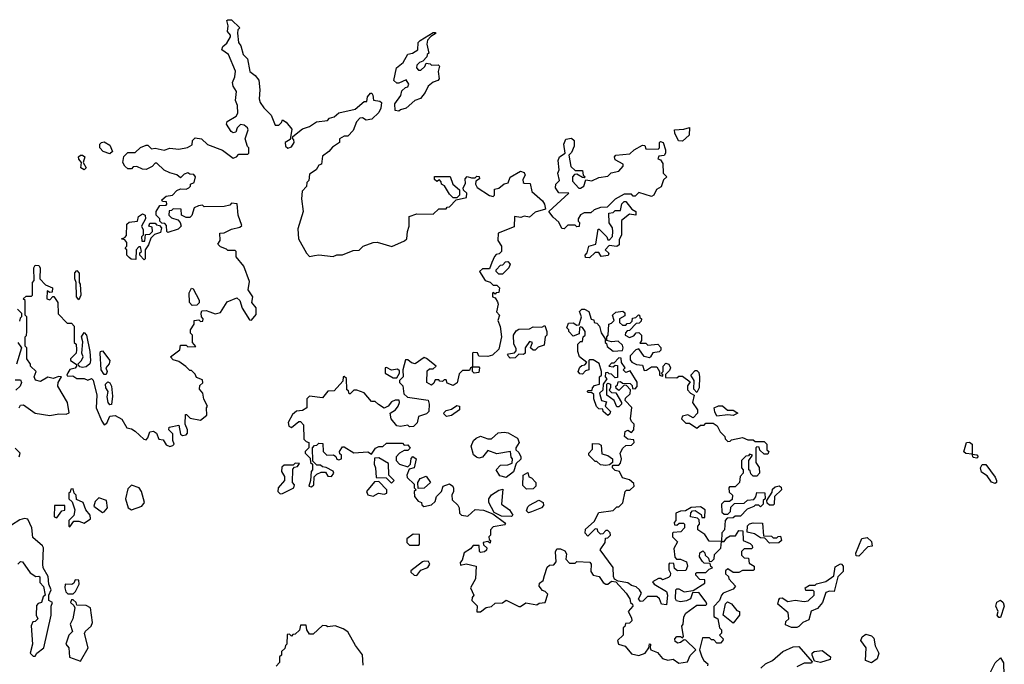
# Model space of a CAD drawing. Extents: x 2701205 to 2963787, y 496209 to 720276.
# Tile 53 of 154: x 2747830 to 2753246, y 678755 to 682300. Entities that reach past the tile are written whole.
import ezdxf

# ---------------------------------------------------------------- set-up
doc = ezdxf.new("R2010")
doc.units = 0

msp = doc.modelspace()

# ---------------------------------------------------------------- linework, layer by layer
at = {"layer": '0CON05XD'}
for points in [[(2748875, 680692.5), (2748905, 680682.5), (2748935, 680690), (2748971.7, 680748.3), (2749025, 680770), (2749040, 680755), (2749053, 680713), (2749095, 680650), (2749105, 680647.5), (2749131.2, 680678.8), (2749131.2, 680715), (2749106.7, 680745), (2749113.3, 680775), (2749086.7, 680815), (2749095, 680860), (2749063.6, 680943.6), (2749020, 680995), (2749020, 681025), (2749015, 681030), (2748975, 681030), (2748968.3, 681038.3), (2748935, 681050), (2748920, 681065), (2748932.5, 681085), (2748930, 681125), (2748955, 681127.5), (2748995, 681147.5), (2749041.7, 681158.3), (2749051.7, 681168.3), (2749032.5, 681225), (2749027, 681287), (2748995, 681290), (2748985, 681280), (2748955, 681272.5), (2748845, 681270), (2748835, 681280), (2748813, 681277), (2748790, 681265), (2748777, 681223), (2748765, 681212.5), (2748745, 681212.5), (2748720, 681225), (2748718.3, 681258.3), (2748675, 681260), (2748665, 681250), (2748651.7, 681248.3), (2748650, 681225), (2748665, 681210), (2748699.3, 681199.3), (2748712.5, 681185), (2748717.5, 681165), (2748701.7, 681148.3), (2748645, 681130), (2748640, 681135), (2748638.3, 681168.3), (2748628.3, 681178.3), (2748611.7, 681181.7), (2748601.7, 681191.7), (2748600, 681205), (2748580, 681225), (2748580, 681245), (2748601.7, 681278.3), (2748635, 681280), (2748640, 681285), (2748638.3, 681298.3), (2748615, 681300), (2748611.7, 681308.3), (2748635, 681330), (2748670, 681335), (2748695, 681360), (2748715, 681370), (2748745, 681367.5), (2748760, 681375), (2748770, 681385), (2748770, 681395), (2748790, 681405), (2748797.5, 681435), (2748788.3, 681448.3), (2748765, 681450), (2748755, 681457.5), (2748735, 681450), (2748715, 681430), (2748695, 681447.5), (2748655, 681457.5), (2748625, 681472.5), (2748585, 681510), (2748575, 681510), (2748558.3, 681491.7), (2748525, 681476.7), (2748505, 681477.5), (2748475, 681492.5), (2748455, 681490), (2748445, 681480), (2748425, 681480), (2748407.5, 681495), (2748397.5, 681515), (2748403, 681547), (2748425, 681570), (2748465, 681570), (2748495, 681597.5), (2748525, 681610), (2748535, 681610), (2748555, 681590), (2748575, 681592.5), (2748625, 681582.5), (2748655, 681592.5), (2748705, 681587.5), (2748753, 681597), (2748778.3, 681611.7), (2748780, 681635), (2748795, 681650), (2748830, 681645), (2748863.9, 681613.9), (2748945, 681582.5), (2749005, 681538.8), (2749022.5, 681545), (2749035, 681560), (2749085, 681560), (2749090, 681565), (2749090, 681595), (2749082.5, 681602.5), (2749070, 681645), (2749086.2, 681695), (2749083.3, 681705), (2749065, 681720), (2749045, 681723.3), (2749026.7, 681705), (2749019.3, 681680.7), (2749005, 681677.5), (2748993.3, 681685), (2748967.5, 681725), (2748970.7, 681739.3), (2749020, 681770), (2749030, 681785), (2749028.3, 681828.3), (2749017.5, 681855), (2749022.5, 681905), (2749004.1, 681934.1), (2749000, 681955), (2749012.5, 681985), (2749016.7, 682016.7), (2748978.3, 682108.3), (2748942.5, 682135), (2748947, 682153), (2748970, 682170), (2748990, 682205), (2748990, 682215), (2748972.5, 682235), (2748976.7, 682266.7), (2748970, 682295), (2748975, 682300), (2748995, 682300), (2749040, 682255), (2749030, 682245), (2749027.5, 682225), (2749033.3, 682175), (2749045.9, 682155.9), (2749059.3, 682109.3), (2749083.3, 682085), (2749096.7, 682015), (2749125, 681993.8), (2749145, 681966.7), (2749151.2, 681915), (2749147.5, 681865), (2749153.3, 681845), (2749172.5, 681815), (2749212.5, 681775), (2749235, 681720), (2749255, 681720), (2749270, 681735), (2749275, 681750), (2749296.4, 681736.4), (2749327, 681697), (2749318.3, 681641.7), (2749290, 681625), (2749292.5, 681605), (2749305, 681592.5), (2749325, 681600), (2749340, 681625), (2749338.3, 681638.3), (2749330, 681645), (2749331.7, 681658.3), (2749385, 681700), (2749425, 681713.3), (2749462.7, 681737.3), (2749523.6, 681746.4), (2749535, 681757.5), (2749560, 681765), (2749585, 681787.5), (2749675, 681807.5), (2749725, 681850), (2749740, 681850), (2749742.5, 681875), (2749760, 681895), (2749766.1, 681896.1), (2749773.3, 681885), (2749777, 681857), (2749811.7, 681851.7), (2749820, 681845), (2749817, 681813), (2749805, 681790), (2749767.7, 681752.3), (2749735, 681747.5), (2749715, 681760), (2749701.7, 681758.3), (2749682.3, 681737.7), (2749665, 681690), (2749635, 681660), (2749615, 681660), (2749590, 681645), (2749590, 681625), (2749550.7, 681599.3), (2749530, 681575), (2749495, 681550), (2749490, 681505), (2749475, 681500), (2749460, 681475), (2749425, 681450), (2749420, 681415), (2749410, 681405), (2749407, 681383), (2749383, 681357), (2749380, 681315), (2749390, 681245), (2749360.7, 681149.3), (2749363.3, 681095), (2749407.5, 681015), (2749425, 680997.5), (2749452.5, 681002.5), (2749475, 681007.5), (2749555, 680997.5), (2749575, 681006.7), (2749605, 681007.5), (2749665, 681030), (2749697, 681033), (2749720, 681055), (2749775, 681074), (2749795.9, 681075.9), (2749877.5, 681052.5), (2749947, 681083), (2749960, 681095), (2749962.5, 681135), (2749972.5, 681165), (2749971.7, 681218.3), (2750015, 681232.5), (2750105, 681230), (2750135, 681260), (2750175, 681260), (2750181.7, 681268.3), (2750195, 681270), (2750231.7, 681308.3), (2750288.3, 681321.7), (2750290, 681345), (2750271.7, 681361.7), (2750270, 681375), (2750281.7, 681398.3), (2750280, 681425), (2750291.7, 681438.3), (2750315, 681430), (2750335, 681430), (2750345, 681440), (2750358.3, 681438.3), (2750360, 681425), (2750338.3, 681411.7), (2750337.5, 681395), (2750346.4, 681376.4), (2750415, 681332.5), (2750435, 681327.5), (2750442.5, 681335), (2750442.5, 681367.5), (2750465, 681372.5), (2750495, 681397.5), (2750516.7, 681403.3), (2750527, 681433), (2750585, 681467.5), (2750605, 681460), (2750610, 681445), (2750598.3, 681421.7), (2750600, 681405), (2750605, 681400), (2750638.3, 681398.3), (2750647.5, 681355), (2750705, 681303.3), (2750716.2, 681285), (2750721.7, 681258.3), (2750665, 681241.2), (2750635, 681213.3), (2750605, 681220), (2750587.5, 681212.5), (2750551.7, 681218.3), (2750549.3, 681160.7), (2750462.5, 681125), (2750460, 681085), (2750480, 681055), (2750480, 681025), (2750468.3, 681011.7), (2750451.7, 681008.3), (2750441.7, 680998.3), (2750427.5, 680965), (2750415, 680930), (2750375, 680930), (2750360, 680915), (2750390, 680865), (2750417, 680857), (2750435, 680840), (2750455, 680840), (2750470, 680825), (2750465, 680800), (2750451.7, 680798.3), (2750445, 680790), (2750435, 680800), (2750430, 680795), (2750430, 680775), (2750445, 680770), (2750458.8, 680748.8), (2750462.5, 680735), (2750452.5, 680692.5), (2750470, 680675), (2750460, 680645), (2750473, 680613), (2750480, 680555), (2750465, 680487.5), (2750430, 680455), (2750405, 680447.5), (2750355, 680450), (2750348.3, 680468.3), (2750325, 680470), (2750320, 680465), (2750320, 680390), (2750355, 680390), (2750360, 680385), (2750355, 680360), (2750330, 680355), (2750320, 680365), (2750320, 680390), (2750310, 680385), (2750305, 680370), (2750265, 680370), (2750248.3, 680351.7), (2750237, 680303), (2750215, 680287.5), (2750181.7, 680301.7), (2750175, 680320), (2750165, 680320), (2750155, 680310), (2750141.7, 680311.7), (2750135, 680320), (2750115, 680320), (2750108.3, 680301.7), (2750095, 680290), (2750070, 680305), (2750071.7, 680368.3), (2750085, 680380), (2750105, 680380), (2750120, 680395), (2750067, 680437), (2750055, 680442.5), (2750005, 680406.7), (2749985, 680412.5), (2749965, 680430), (2749951.7, 680428.3), (2749937.5, 680375), (2749940, 680335), (2749920, 680315), (2749920, 680305), (2749937, 680287), (2749943, 680243), (2749963, 680223), (2750077.5, 680207.5), (2750082.5, 680185), (2750080, 680145), (2750068.3, 680131.7), (2750023.3, 680116.7), (2750017, 680083), (2749997, 680063), (2749975, 680060), (2749965, 680070), (2749925, 680063.3), (2749905, 680066.7), (2749874.1, 680104.1), (2749867.5, 680135), (2749896.4, 680153.6), (2749912.5, 680175), (2749920, 680195), (2749917, 680207), (2749895, 680207.5), (2749875, 680197.5), (2749856.4, 680173.6), (2749835, 680162.5), (2749803.3, 680183.3), (2749785, 680200), (2749765, 680200), (2749725, 680247.5), (2749685, 680262.5), (2749668.3, 680261.7), (2749648.3, 680241.7), (2749641.7, 680241.7), (2749638.3, 680258.3), (2749630, 680265), (2749627, 680327), (2749615, 680337.5), (2749610, 680335), (2749608.3, 680311.7), (2749560.7, 680259.3), (2749525, 680257.5), (2749495, 680220), (2749425, 680230), (2749410, 680215), (2749410, 680165), (2749385, 680150), (2749353, 680147), (2749330.7, 680129.3), (2749307.5, 680085), (2749310, 680065), (2749325, 680057.5), (2749365, 680090), (2749375, 680090), (2749391.7, 680071.7), (2749393, 679993), (2749405, 679980), (2749420, 679975), (2749420, 679945), (2749400, 679925), (2749400, 679915), (2749428.3, 679888.3), (2749430, 679865), (2749440, 679855), (2749440, 679825), (2749432.5, 679815), (2749430, 679765), (2749420, 679735), (2749435, 679730), (2749448.3, 679741.7), (2749450, 679785), (2749465, 679800), (2749488.3, 679811.7), (2749511.7, 679811.7), (2749525, 679790), (2749545, 679787.5), (2749557.5, 679805), (2749555, 679817.5), (2749515, 679837.5), (2749495, 679840), (2749485, 679850), (2749465, 679850), (2749441.7, 679871.7), (2749440, 679945), (2749451.7, 679958.3), (2749465, 679960), (2749475, 679970), (2749498.3, 679968.3), (2749500, 679925), (2749520, 679905), (2749557, 679907), (2749568.3, 679898.3), (2749573.6, 679883.6), (2749585, 679880), (2749600, 679885), (2749600, 679905), (2749591.7, 679911.7), (2749590, 679925), (2749605, 679950), (2749615, 679950), (2749668.3, 679918.3), (2749745, 679922.5), (2749765, 679910), (2749787, 679943), (2749805, 679952.5), (2749827, 679953), (2749848.3, 679971.7), (2749935, 679970), (2749945, 679960), (2749965, 679962.5), (2749977, 679943), (2749965, 679930), (2749945, 679930), (2749920, 679915), (2749900, 679895), (2749900, 679875), (2749920, 679855), (2749965, 679840), (2749980, 679855), (2749983, 679887), (2749991.7, 679898.3), (2750010, 679885), (2750000, 679835), (2749971.7, 679828.3), (2749960, 679795), (2749961.7, 679781.7), (2750000, 679745), (2750000, 679725), (2750010, 679715), (2750000, 679705), (2750001.7, 679678.3)], [(2749915, 681797.5), (2749895, 681800), (2749893, 681837), (2749926.1, 681883.9), (2749931.7, 681908.3), (2749953, 681927), (2749965, 681930), (2749970, 681945), (2749955, 681970), (2749915, 681950), (2749905, 681950), (2749887.5, 681965), (2749902.5, 682035), (2749940, 682065), (2749965, 682110), (2749990, 682115), (2750020, 682135), (2750022.5, 682175), (2750032.5, 682185), (2750105, 682230), (2750115, 682230), (2750120, 682225), (2750091.7, 682208.3), (2750073, 682187), (2750070, 682165), (2750080, 682115), (2750071.7, 682108.3), (2750070, 682095), (2750048.3, 682071.7), (2750030, 682065), (2750015, 682050), (2750012.5, 682035), (2750023, 682023), (2750037, 682023), (2750058.3, 682041.7), (2750065, 682060), (2750087, 682057), (2750095, 682050), (2750131.7, 682051.7), (2750140, 682045), (2750132.5, 682015), (2750137.5, 681975), (2750130, 681965), (2750103.9, 681956.1), (2750077.5, 681935), (2750060.7, 681899.3), (2750035, 681866.7), (2750003.9, 681856.1), (2749955, 681812.5), (2749925, 681803.3), (2749915, 681797.5)], [(2751475, 681632.5), (2751453.3, 681633.3), (2751433.3, 681675), (2751432.5, 681695), (2751483, 681697), (2751515, 681707.5), (2751512.5, 681665), (2751475, 681632.5)], [(2748325, 681562.5), (2748290, 681575), (2748270, 681595), (2748270, 681615), (2748280, 681625), (2748295, 681627.5), (2748325, 681610), (2748340, 681575), (2748325, 681562.5)], [(2750825, 681150), (2750811.7, 681151.7), (2750796.4, 681186.4), (2750763.6, 681213.6), (2750740, 681245), (2750850, 681345), (2750795, 681347.5), (2750777.5, 681375), (2750780, 681395), (2750800, 681415), (2750790, 681455), (2750797.5, 681475), (2750792.5, 681525), (2750800, 681545), (2750830, 681565), (2750823.3, 681615), (2750835, 681642.5), (2750865, 681647.5), (2750880, 681635), (2750880, 681605), (2750865, 681570), (2750850, 681555), (2750861.7, 681491.7), (2750885, 681470), (2750925, 681470), (2750930, 681445), (2750940, 681435), (2750935, 681430), (2750925, 681432.5), (2750895, 681450), (2750881.7, 681448.3), (2750870, 681435), (2750871.7, 681411.7), (2750905, 681372.5), (2750915, 681372.5), (2750932.5, 681385), (2750945, 681420), (2750977, 681413), (2751015, 681432.5), (2751065, 681440), (2751083, 681457), (2751125, 681467.5), (2751150, 681495), (2751150, 681505), (2751105, 681530), (2751102.5, 681545), (2751110, 681555), (2751187, 681563), (2751210, 681585), (2751255, 681610), (2751268.3, 681608.3), (2751275, 681590), (2751341.7, 681588.3), (2751350, 681595), (2751350, 681625), (2751355, 681630), (2751370, 681625), (2751382.5, 681585), (2751382.5, 681565), (2751375, 681552.5), (2751345, 681550), (2751340, 681535), (2751355, 681530), (2751368.3, 681508.3), (2751370, 681455), (2751390, 681435), (2751371.7, 681418.3), (2751359.3, 681380.7), (2751333.3, 681366.7), (2751317.5, 681335), (2751305, 681327.5), (2751235, 681350), (2751215, 681330), (2751205, 681330), (2751195, 681340), (2751155, 681340), (2751105, 681312.5), (2751061.7, 681268.3), (2751025, 681266.7), (2750990, 681255), (2750971.7, 681238.3), (2750935, 681237.5), (2750915, 681227.5), (2750902.5, 681205), (2750902.5, 681192.5), (2750910, 681185), (2750908.3, 681161.7), (2750895, 681160), (2750885, 681170), (2750845, 681170), (2750825, 681150)], [(2748185, 681474.3), (2748165.8, 681485), (2748170, 681515), (2748155, 681532), (2748152.7, 681545), (2748165, 681555.5), (2748176.2, 681555), (2748188.6, 681545), (2748180, 681515), (2748195.7, 681485), (2748185, 681474.3)], [(2750235, 681320), (2750215, 681320), (2750195, 681340), (2750166.4, 681386.4), (2750150, 681395), (2750148.3, 681408.3), (2750138.3, 681418.3), (2750125, 681410), (2750111.7, 681421.7), (2750111.7, 681438.3), (2750198.3, 681438.3), (2750212.5, 681395), (2750250, 681365), (2750250, 681335), (2750235, 681320)], [(2750965, 680990), (2750941.7, 680991.7), (2750940, 681005), (2750951.7, 681018.3), (2750960, 681055), (2751000, 681065), (2751011.7, 681148.3), (2751018.3, 681148.3), (2751060, 681105), (2751065, 681090), (2751075, 681090), (2751091.7, 681108.3), (2751092.5, 681135), (2751090, 681155), (2751072.5, 681182.5), (2751070, 681235), (2751095, 681240), (2751105, 681250), (2751135, 681250), (2751143, 681287), (2751155, 681300), (2751165, 681300), (2751197, 681257), (2751220, 681245), (2751220, 681225), (2751185, 681230), (2751140, 681195), (2751140, 681115), (2751128.3, 681091.7), (2751128.3, 681061.7), (2751115, 681052.5), (2751071.7, 681058.3), (2751050, 681035), (2751070, 681015), (2751067, 681003), (2751028.3, 680998.3), (2751015, 681020), (2750995, 681020), (2750965, 680990)], [(2748515, 680980), (2748490, 681005), (2748491.7, 681018.3), (2748500, 681025), (2748495, 681050), (2748485, 681050), (2748470, 681035), (2748468.3, 680981.7), (2748443, 680983), (2748431.7, 680991.7), (2748420, 681005), (2748420, 681035), (2748410, 681045), (2748420, 681055), (2748420, 681075), (2748408.3, 681088.3), (2748390, 681095), (2748408.3, 681101.7), (2748417, 681113), (2748420, 681175), (2748433, 681187), (2748478.3, 681191.7), (2748483, 681217), (2748505, 681232.5), (2748520, 681225), (2748522.5, 681205), (2748500, 681165), (2748510, 681145), (2748510, 681115), (2748500, 681105), (2748501.7, 681081.7), (2748518.3, 681081.7), (2748521.7, 681118.3), (2748545, 681120), (2748560, 681135), (2748558.3, 681158.3), (2748540, 681165), (2748545, 681180), (2748575, 681180), (2748581.7, 681171.7), (2748598.3, 681168.3), (2748610, 681155), (2748605, 681130), (2748571.7, 681118.3), (2748551.7, 681098.3), (2748538.3, 681061.7), (2748520, 681035), (2748520, 680985), (2748515, 680980)], [(2750485, 680900), (2750465, 680900), (2750450, 680915), (2750450, 680925), (2750475, 680950), (2750488.3, 680951.7), (2750501.7, 680968.3), (2750515, 680970), (2750527.5, 680955), (2750520, 680935), (2750485, 680900)], [(2747826.7, 680165), (2747835, 680180), (2747851.7, 680181.7), (2747915, 680136.7), (2747996.4, 680123.6), (2748045, 680132.5), (2748085, 680130), (2748101.7, 680138.3), (2748093.8, 680195), (2748040, 680285), (2748042.5, 680305), (2748060, 680335), (2748045, 680336.7), (2748015, 680326), (2747985, 680333.8), (2747945, 680309.2), (2747917.5, 680317.5), (2747908.8, 680335), (2747920, 680365), (2747890, 680395), (2747890, 680405), (2747870, 680435), (2747870, 680495), (2747860, 680505), (2747860, 680555), (2747867, 680563), (2747870, 680585), (2747870, 680665), (2747860, 680675), (2747860, 680755), (2747850, 680765), (2747865, 680780), (2747895, 680780), (2747900, 680785), (2747900, 680855), (2747910, 680865), (2747907.5, 680935), (2747915, 680950), (2747935, 680947.5), (2747942.5, 680935), (2747940, 680875), (2747971.7, 680841.7), (2748010, 680825), (2748008.3, 680801.7), (2747995, 680800), (2747981.7, 680808.3), (2747980, 680765), (2747995, 680760), (2748011.7, 680778.3), (2748018.3, 680778.3), (2748040, 680745), (2748041.7, 680681.7), (2748091.7, 680631.7), (2748115, 680630), (2748130, 680615), (2748130, 680525), (2748140, 680515), (2748142.5, 680485), (2748140, 680465), (2748110, 680435), (2748110, 680425), (2748140, 680405), (2748142.5, 680395), (2748135, 680382.5), (2748105, 680376.7), (2748095, 680357.5), (2748090, 680345), (2748095, 680340), (2748121.7, 680341.7), (2748145, 680326.7), (2748185, 680326.7), (2748205, 680317.5), (2748225, 680326.7), (2748235, 680316.7), (2748254.6, 680235), (2748251.4, 680165), (2748281.3, 680091.3), (2748295, 680072.5), (2748308.8, 680081.2), (2748325, 680120), (2748355, 680123.3), (2748392, 680102), (2748420, 680055), (2748445, 680050), (2748465, 680037.5), (2748513, 679993), (2748525, 679990), (2748535, 680000), (2748546.7, 680033.3), (2748566.4, 680036.4), (2748583.3, 680025), (2748595, 679992.5), (2748618.3, 679988.3), (2748635, 679962.5), (2748655, 679953.3), (2748671.7, 679958.3), (2748680, 679965), (2748672.5, 679985), (2748671.7, 680021.7), (2748650, 680045), (2748651.7, 680058.3), (2748705, 680070), (2748715, 680020), (2748725, 680012.5), (2748745, 680017.5), (2748752.5, 680025), (2748752.5, 680045), (2748740, 680075), (2748741.7, 680128.3), (2748748.3, 680128.3), (2748768.3, 680108.3), (2748825, 680097.5), (2748858.8, 680125), (2748857.5, 680165), (2748862.5, 680175), (2748843, 680213), (2748837.5, 680245), (2748818.3, 680268.3), (2748821.7, 680288.3), (2748837, 680303), (2748835, 680320), (2748801.7, 680331.7), (2748795, 680350), (2748775, 680370), (2748765, 680370), (2748743, 680393), (2748705, 680420), (2748675, 680430), (2748660, 680445), (2748710, 680485), (2748715, 680510), (2748745, 680510), (2748755, 680500), (2748798.3, 680501.7), (2748780, 680525), (2748780, 680565), (2748770, 680575), (2748770, 680595), (2748790, 680625), (2748790, 680645), (2748815, 680650), (2748825, 680640), (2748838.3, 680641.7), (2748840, 680655), (2748830, 680665), (2748827.5, 680685), (2748831.7, 680698.3), (2748855, 680700), (2748875, 680692.5)], [(2748155, 680760), (2748142.5, 680775), (2748140, 680855), (2748132.5, 680875), (2748133, 680907), (2748145, 680920), (2748156.7, 680905), (2748157.5, 680855), (2748162.5, 680845), (2748166.2, 680785), (2748155, 680760)], [(2748778.3, 680728.3), (2748763.6, 680743.6), (2748761.7, 680798.3), (2748775, 680822.5), (2748785, 680820), (2748817, 680757), (2748817, 680743), (2748805, 680730), (2748778.3, 680728.3)], [(2747818.3, 680708.3), (2747840, 680685), (2747840, 680665), (2747831.7, 680658.3), (2747828.3, 680641.7)], [(2750001.7, 679678.3), (2750021.7, 679651.7), (2750040, 679645), (2750041.7, 679631.7), (2750053, 679623), (2750095, 679632.5), (2750115, 679650), (2750123, 679677), (2750150, 679705), (2750160, 679735), (2750195, 679747.5), (2750212.5, 679735), (2750217, 679723), (2750216.7, 679705), (2750207.5, 679685), (2750208.3, 679658.3), (2750240, 679630), (2750247.5, 679615), (2750250, 679585), (2750260, 679575), (2750295, 679570), (2750335, 679606.2), (2750382.1, 679602.1), (2750433, 679583), (2750497.5, 679535), (2750502.5, 679525), (2750498.8, 679521.2), (2750435, 679510), (2750420, 679495), (2750420, 679465), (2750410, 679455), (2750411.7, 679441.7), (2750420, 679435), (2750418.3, 679421.7), (2750405, 679430), (2750380, 679425), (2750381.7, 679411.7), (2750400, 679395), (2750398.3, 679381.7), (2750387, 679373), (2750365, 679370), (2750360, 679375), (2750358.3, 679408.3), (2750325, 679407.5), (2750310, 679390), (2750275, 679367.5), (2750263, 679327), (2750253.3, 679315), (2750255, 679300), (2750285, 679307.5), (2750340, 679295), (2750337.5, 679225), (2750310, 679175), (2750327.5, 679135), (2750318.3, 679121.7), (2750317.5, 679105), (2750346.2, 679076.2), (2750345, 679043.8), (2750365, 679043.8), (2750395, 679067.5), (2750425, 679072.5), (2750445, 679090), (2750485, 679092.5), (2750505, 679107.5), (2750575, 679073.3), (2750585, 679073.3), (2750615, 679092.5), (2750675, 679082.5), (2750688.3, 679091.7), (2750720, 679095), (2750735, 679140), (2750720, 679155), (2750705, 679160), (2750687.5, 679185), (2750690, 679200), (2750710, 679215), (2750717, 679243), (2750731.7, 679288.3), (2750745, 679300), (2750768.3, 679301.7), (2750781.7, 679318.3), (2750776.4, 679373.6), (2750785, 679388.8), (2750805, 679390), (2750828.9, 679378.9), (2750838.3, 679361.7), (2750833.3, 679333.3), (2750855, 679310), (2750885, 679310), (2750895, 679320), (2750965.7, 679315.7), (2750973.8, 679305), (2750972, 679265), (2750984, 679244), (2751018.3, 679238.3), (2751038.8, 679205), (2751055, 679196), (2751065, 679196.2), (2751085, 679212.5), (2751108.3, 679208.3), (2751166.7, 679146.7), (2751186.7, 679115), (2751190, 679095), (2751200, 679085), (2751202.5, 679075), (2751177.5, 679045), (2751195, 679010), (2751196.4, 678993.6), (2751185, 678980), (2751161.7, 678978.3), (2751158.3, 678961.7), (2751150, 678955), (2751150, 678915), (2751117.5, 678885), (2751123.3, 678865), (2751160, 678855), (2751195, 678812.5), (2751235, 678803.3), (2751270, 678815), (2751290, 678845), (2751295, 678866.7), (2751300, 678865), (2751297.5, 678845), (2751302.5, 678835), (2751338.8, 678818.8), (2751366.4, 678786.4), (2751395, 678777.5), (2751425, 678782.5), (2751455, 678761.2), (2751502.5, 678767.5), (2751517.7, 678802.3), (2751550, 678835), (2751495, 678887.5), (2751485, 678890), (2751465.7, 678874.3), (2751450.7, 678870.7), (2751435, 678880), (2751433.8, 678895), (2751445, 678906.7), (2751465, 678907.5), (2751475, 678900), (2751481.7, 678908.3), (2751472.5, 678965), (2751480, 678975), (2751482.5, 679015), (2751493.6, 679036.4), (2751555, 679080), (2751605, 679080), (2751610, 679085), (2751606.7, 679096.7), (2751565, 679150), (2751531.7, 679148.3), (2751520, 679115), (2751497, 679103), (2751465, 679097.5), (2751443, 679103), (2751437.5, 679115), (2751440, 679165), (2751445, 679170), (2751455, 679170), (2751485, 679152.5), (2751535, 679160), (2751598.3, 679201.7), (2751598.3, 679218.3), (2751571.7, 679221.7), (2751550, 679245), (2751550, 679255), (2751555, 679260), (2751605, 679260), (2751621.7, 679278.3), (2751640, 679285), (2751631.7, 679291.7), (2751628.3, 679308.3), (2751595, 679310), (2751585, 679320), (2751570, 679345), (2751571.7, 679368.3), (2751588.3, 679378.3), (2751598.3, 679368.3), (2751600, 679355), (2751618.3, 679338.3), (2751621.7, 679321.7), (2751635, 679320), (2751650, 679335), (2751651.7, 679358.3), (2751687, 679393), (2751690, 679430), (2751621.7, 679431.7), (2751599.3, 679469.3), (2751560, 679495), (2751560, 679515), (2751570, 679525), (2751568.3, 679548.3), (2751557.5, 679557.5), (2751520, 679565), (2751521.7, 679588.3), (2751531.7, 679598.3), (2751545, 679600), (2751578.3, 679578.3), (2751581.7, 679561.7), (2751598.3, 679561.7), (2751600, 679605), (2751575, 679620), (2751523, 679617), (2751491.7, 679598.3), (2751465, 679597.5), (2751440, 679585), (2751440, 679545), (2751430, 679535), (2751431.7, 679521.7), (2751445, 679520), (2751458.3, 679531.7), (2751481.7, 679531.7), (2751487.5, 679525), (2751487.5, 679505), (2751467, 679483), (2751425, 679480), (2751420, 679475), (2751420, 679455), (2751447.5, 679427.5), (2751428.3, 679391.7), (2751433.3, 679343.3), (2751442.5, 679332.5), (2751465, 679332.5), (2751498.3, 679318.3), (2751502.5, 679295), (2751495, 679270), (2751448.3, 679268.3), (2751431.7, 679281.7), (2751428.3, 679308.3), (2751405, 679310), (2751400, 679305), (2751400, 679275), (2751410, 679255), (2751408.3, 679241.7), (2751398.3, 679231.7), (2751365, 679220), (2751357, 679227), (2751343, 679227), (2751311.7, 679208.3), (2751320, 679195), (2751387.5, 679155), (2751393.3, 679135), (2751388.3, 679081.7), (2751360, 679085), (2751350, 679115), (2751335, 679127.5), (2751283, 679127), (2751258.3, 679101.7), (2751245, 679100), (2751233.8, 679115), (2751250, 679145), (2751240, 679165), (2751220.7, 679180.7), (2751195, 679187.5), (2751175, 679203.3), (2751122.5, 679212.5), (2751102.5, 679222.5), (2751096.7, 679236.7), (2751095, 679287.5), (2751022.5, 679385), (2751050, 679425), (2751051.7, 679448.3), (2751065, 679450), (2751080, 679465), (2751078.3, 679478.3), (2751065, 679490), (2751055, 679490), (2751038.3, 679471.7), (2751025, 679470), (2751010, 679485), (2751008.3, 679498.3), (2750995, 679500), (2750955, 679460), (2750940, 679475), (2750943, 679497), (2750989.3, 679540.7), (2751015, 679590), (2751095, 679600), (2751115, 679620), (2751125, 679620), (2751147, 679643), (2751160, 679705), (2751168.3, 679711.7), (2751187, 679713), (2751210, 679735), (2751208.3, 679748.3), (2751185, 679770), (2751145, 679780), (2751130, 679815), (2751105, 679820), (2751090, 679835), (2751090, 679845), (2751095, 679850), (2751125, 679850), (2751135, 679860), (2751140, 679885), (2751132.5, 679915), (2751147, 679943), (2751165, 679957.5), (2751195, 679960), (2751210, 679975), (2751208.3, 679988.3), (2751175, 679992.5), (2751157, 680007), (2751160, 680035), (2751175, 680042.5), (2751195, 680030), (2751207.5, 680045), (2751210, 680075), (2751195, 680090), (2751190, 680105), (2751197.5, 680167.5), (2751160, 680205), (2751161.7, 680218.3), (2751188.3, 680241.7), (2751190, 680265), (2751168.3, 680288.3), (2751155, 680290), (2751125, 680260), (2751111.7, 680271.7), (2751110, 680285), (2751118.3, 680291.7), (2751121.7, 680308.3), (2751135, 680310), (2751145, 680300), (2751188.3, 680298.3), (2751198.3, 680288.3), (2751201.7, 680271.7), (2751215, 680270), (2751227, 680283), (2751227, 680307), (2751188.3, 680368.3), (2751165, 680360), (2751150, 680375), (2751160, 680385), (2751140, 680415), (2751138.3, 680438.3), (2751125, 680440), (2751098.3, 680411.7), (2751085, 680410), (2751070, 680395), (2751095, 680390), (2751105, 680400), (2751118.3, 680398.3), (2751118.3, 680331.7), (2751105, 680330), (2751085, 680350), (2751071.7, 680351.7), (2751065, 680360), (2751051.7, 680358.3), (2751050, 680335), (2751060, 680325), (2751040, 680295), (2751038.3, 680261.7), (2751020, 680245), (2751030, 680205), (2751058.3, 680198.3), (2751050, 680175), (2751080, 680145), (2751077, 680133), (2751065, 680122.5), (2751040, 680145), (2751038.3, 680158.3), (2751015, 680160), (2751003, 680173), (2750987.5, 680215), (2750988.3, 680238.3), (2750975, 680250), (2750955, 680250), (2750952.5, 680255), (2750955, 680260), (2750978.3, 680261.7), (2750980, 680275), (2750991.7, 680288.3), (2751020, 680295), (2751020, 680335), (2751030, 680345), (2751030, 680365), (2751018.3, 680408.3), (2750985, 680430), (2750965, 680430), (2750960, 680425), (2750960, 680375), (2750941.7, 680368.3), (2750925, 680350), (2750911.7, 680351.7), (2750902.5, 680365), (2750911.7, 680388.3), (2750921.7, 680398.3), (2750938.3, 680401.7), (2750950, 680415), (2750910, 680445), (2750900, 680475), (2750900, 680515), (2750915, 680530), (2750925, 680530), (2750930, 680555), (2750940, 680565), (2750940, 680585), (2750926.4, 680606.4), (2750915, 680610), (2750910, 680605), (2750908.3, 680571.7), (2750875, 680560), (2750850, 680585), (2750850, 680595), (2750840, 680605), (2750848.3, 680631.7), (2750875, 680632.5), (2750895, 680620), (2750908.3, 680621.7), (2750920, 680665), (2750910, 680695), (2750922.5, 680707.5), (2750937, 680707), (2750960, 680695), (2750973.6, 680653.6), (2750988.3, 680648.3), (2750990, 680635), (2751005, 680630), (2751020, 680615), (2751028.3, 680578.3), (2751050, 680545), (2751050, 680525), (2751058.3, 680518.3), (2751061.7, 680501.7), (2751095, 680477.5), (2751145, 680480), (2751150, 680495), (2751145, 680510), (2751121.7, 680531.7), (2751085, 680527.5), (2751060, 680535), (2751060, 680555), (2751067.5, 680565), (2751070, 680625), (2751085, 680630), (2751100, 680645), (2751090, 680675), (2751108.3, 680691.7), (2751147.5, 680697.5), (2751158.3, 680688.3), (2751158.3, 680671.7), (2751130, 680655), (2751130, 680635), (2751145, 680620), (2751165, 680620), (2751171.7, 680628.3), (2751188.3, 680631.7), (2751198.3, 680641.7), (2751201.7, 680658.3), (2751218.3, 680661.7), (2751233, 680677), (2751240, 680675), (2751241.7, 680661.7), (2751250, 680655), (2751248.3, 680641.7), (2751238.3, 680631.7), (2751221.7, 680628.3), (2751185, 680590), (2751171.7, 680588.3), (2751161.7, 680578.3), (2751160, 680565), (2751185, 680552.5), (2751208.3, 680561.7), (2751221.7, 680578.3), (2751235, 680580), (2751250, 680565), (2751250, 680535), (2751241.7, 680521.7), (2751275, 680520), (2751285, 680510), (2751340, 680515), (2751357, 680497), (2751357, 680483), (2751347, 680473), (2751313, 680467), (2751300, 680445)], [(2748175, 680386.7), (2748161.2, 680391.2), (2748150, 680405), (2748170, 680425), (2748180, 680445), (2748172.5, 680465), (2748177.5, 680527.5), (2748170, 680555), (2748185, 680580), (2748196.7, 680565), (2748215.9, 680475.9), (2748220, 680425), (2748215, 680406.7), (2748195, 680391.2), (2748175, 680386.7)], [(2750528.3, 680438.3), (2750513.3, 680455), (2750518.3, 680461.7), (2750551.7, 680468.3), (2750561.7, 680478.3), (2750561.7, 680491.7), (2750547.5, 680515), (2750546.7, 680565), (2750560.5, 680589.5), (2750575, 680597.5), (2750635, 680600), (2750655, 680610), (2750701.7, 680608.3), (2750718.3, 680618.3), (2750730, 680585), (2750730, 680565), (2750720, 680555), (2750715, 680510), (2750681.7, 680498.3), (2750665, 680482.5), (2750655, 680482.5), (2750640, 680495), (2750650, 680525), (2750635, 680530), (2750610, 680495), (2750610, 680465), (2750601.7, 680458.3), (2750575, 680460), (2750555, 680440), (2750528.3, 680438.3)], [(2747820, 680525), (2747840, 680495), (2747812.5, 680405)], [(2748305, 680348.8), (2748295, 680349.2), (2748278.6, 680375), (2748272.5, 680465), (2748274.4, 680475.6), (2748285, 680478), (2748325.8, 680425), (2748322.1, 680407.9), (2748304, 680385), (2748310.8, 680365), (2748305, 680348.8)], [(2751300, 680445), (2751295, 680440), (2751265, 680447.5), (2751235, 680490), (2751220, 680485), (2751188.3, 680451.7), (2751188.3, 680428.3), (2751197, 680417), (2751223, 680403), (2751255, 680400), (2751265, 680370), (2751278.3, 680371.7), (2751305, 680390), (2751335, 680390), (2751350, 680365), (2751350, 680345), (2751365, 680340), (2751370, 680345), (2751360, 680355), (2751370, 680365), (2751370, 680395), (2751385, 680410), (2751400, 680405), (2751410, 680385), (2751405, 680370), (2751381.7, 680348.3), (2751381.7, 680331.7), (2751445, 680330), (2751455, 680340), (2751475, 680340), (2751518.3, 680308.3), (2751503, 680287), (2751503.3, 680265), (2751520, 680245), (2751540, 680235), (2751530, 680195), (2751557.5, 680155), (2751557.5, 680135), (2751535, 680110), (2751505, 680127.5), (2751475, 680120), (2751470, 680105), (2751495, 680080), (2751515, 680080), (2751555, 680052.5), (2751575, 680070), (2751595, 680070), (2751605, 680080), (2751645, 680080), (2751666.4, 680066.4), (2751682.5, 680032.5), (2751708.3, 680008.3), (2751710, 679995), (2751725, 679980), (2751738.3, 679981.7), (2751745, 679990), (2751805, 680002.5), (2751835, 679990), (2751865, 679990), (2751875, 679980), (2751925, 679980), (2751940, 679965), (2751940, 679935), (2751950, 679925), (2751945, 679910), (2751925, 679910), (2751901.7, 679931.7), (2751898.3, 679948.3), (2751885, 679950), (2751880, 679945), (2751880, 679865), (2751897, 679837), (2751900, 679805), (2751885, 679790), (2751865, 679790), (2751851.7, 679801.7), (2751848.3, 679818.3), (2751840, 679825), (2751840, 679875), (2751860, 679905), (2751845, 679910), (2751838.3, 679901.7), (2751825, 679900), (2751800, 679875), (2751800, 679835), (2751810, 679825), (2751810, 679805), (2751793, 679787), (2751790, 679755), (2751765, 679730), (2751735, 679730), (2751730, 679725), (2751731.7, 679701.7), (2751750, 679685), (2751748.3, 679661.7), (2751735, 679650), (2751705, 679650), (2751690, 679635), (2751691.7, 679591.7), (2751705, 679580), (2751725, 679580), (2751740, 679595), (2751741.7, 679618.3), (2751761.7, 679638.3), (2751815, 679640), (2751833, 679657), (2751868.3, 679661.7), (2751880, 679675), (2751885, 679700), (2751928.3, 679698.3), (2751930, 679665), (2751920, 679655), (2751920, 679635), (2751905, 679620), (2751895, 679630), (2751875, 679630), (2751868.3, 679621.7), (2751831.7, 679608.3), (2751795, 679570), (2751765, 679570), (2751755, 679560), (2751721.7, 679558.3), (2751710, 679545), (2751707.5, 679495), (2751693, 679477), (2751690, 679430), (2751705, 679430), (2751720, 679450), (2751738.3, 679461.7), (2751768.3, 679461.7), (2751785, 679490), (2751808.3, 679488.3), (2751810, 679435), (2751848.3, 679418.3), (2751858.3, 679408.3), (2751860, 679395), (2751855, 679390), (2751815, 679390), (2751800, 679375), (2751800, 679355), (2751815, 679340), (2751838.3, 679338.3), (2751841.7, 679311.7), (2751870, 679295), (2751870, 679275), (2751865, 679270), (2751805, 679270), (2751785, 679260), (2751755, 679260), (2751725, 679280), (2751711.7, 679268.3), (2751711.7, 679251.7), (2751728.3, 679238.3), (2751730, 679225), (2751767.5, 679185), (2751755, 679167.5), (2751700, 679145), (2751690, 679135), (2751680, 679105), (2751648.3, 679071.7), (2751648.3, 679018.3), (2751670, 679005), (2751680, 678955), (2751690, 678945), (2751690, 678925), (2751680, 678915), (2751700, 678895), (2751697.5, 678885), (2751685, 678870), (2751665, 678870), (2751648.3, 678888.3), (2751635, 678890), (2751625, 678900), (2751585, 678900), (2751570, 678835), (2751582.5, 678795), (2751592.5, 678775), (2751615, 678757.5), (2751613.6, 678746.4)], [(2749905, 680330), (2749920, 680355), (2749918.3, 680368.3), (2749908.3, 680378.3), (2749875, 680372.5), (2749847, 680387), (2749840, 680385), (2749840, 680355), (2749885, 680330), (2749905, 680330)], [(2751555, 680250), (2751538.3, 680268.3), (2751540, 680315), (2751522.5, 680345), (2751545, 680370), (2751555, 680370), (2751565, 680360), (2751570, 680335), (2751566.7, 680275), (2751555, 680250)], [(2747805, 680320), (2747835, 680320), (2747840, 680305), (2747832.5, 680285), (2747808.3, 680261.7)], [(2748325, 680182), (2748316, 680195), (2748310.4, 680225), (2748316.7, 680255), (2748304.6, 680275), (2748301.8, 680295), (2748315, 680307.5), (2748325, 680302.9), (2748334.4, 680285), (2748339.6, 680229.6), (2748335, 680183.8), (2748325, 680182)], [(2751125, 680170), (2751115, 680170), (2751100, 680205), (2751060, 680235), (2751060, 680295), (2751065, 680300), (2751080, 680295), (2751080, 680275), (2751071.7, 680261.7), (2751085, 680250), (2751108.3, 680248.3), (2751140, 680195), (2751140, 680185), (2751125, 680170)], [(2750178.3, 680118.3), (2750163, 680133), (2750165, 680140), (2750175, 680150), (2750205, 680157.5), (2750235, 680177.5), (2750250, 680175), (2750250, 680155), (2750205, 680122.5), (2750178.3, 680118.3)], [(2751665, 680120), (2751653, 680143), (2751650, 680165), (2751673.6, 680176.4), (2751695, 680176.7), (2751723, 680153), (2751755, 680152.5), (2751780, 680135), (2751755, 680122.5), (2751725, 680127.5), (2751665, 680120)], [(2750505, 679782.5), (2750471.7, 679791.7), (2750450, 679825), (2750475, 679850), (2750515, 679852.5), (2750538.3, 679861.7), (2750540, 679885), (2750533, 679893), (2750530, 679925), (2750455, 679912.5), (2750405, 679930), (2750376.1, 679893.9), (2750355, 679889.2), (2750343.1, 679893.1), (2750326.9, 679906.9), (2750312.5, 679955), (2750325.8, 679985), (2750340.9, 679999.1), (2750365, 680010), (2750405, 679994.3), (2750425, 679994.3), (2750462.5, 680027.5), (2750495, 680031.9), (2750517.8, 680027.8), (2750568.3, 679998.3), (2750577.5, 679975), (2750560, 679945), (2750560, 679935), (2750575, 679920), (2750587.5, 679895), (2750587, 679883), (2750561.7, 679858.3), (2750546.4, 679813.6), (2750505, 679782.5)], [(2747827.5, 679895), (2747832.5, 679915), (2747805, 679942.5)], [(2751055, 679847.5), (2751025, 679852.5), (2751005, 679870), (2750995, 679870), (2750960, 679905), (2750960, 679915), (2750981.7, 679938.3), (2750981.7, 679968.3), (2751015, 679967.5), (2751029.3, 679959.3), (2751031.7, 679911.7), (2751065, 679902.5), (2751090, 679885), (2751090, 679865), (2751075, 679852.5), (2751055, 679847.5)], [(2753095, 679887.5), (2753075, 679892.5), (2753070, 679910), (2753035, 679913.3), (2753024, 679924), (2753037.5, 679975), (2753055, 679976.2), (2753068.8, 679965), (2753070, 679910), (2753095, 679907.5), (2753102.5, 679895), (2753095, 679887.5)], [(2749875, 679750), (2749890, 679765), (2749860, 679795), (2749858.3, 679858.3), (2749805, 679890), (2749781.7, 679888.3), (2749780, 679855), (2749787.5, 679835), (2749791.7, 679781.7), (2749845, 679780), (2749875, 679750)], [(2749263, 679693), (2749275, 679693.3), (2749337.5, 679725), (2749341.7, 679741.7), (2749330, 679755), (2749332.5, 679827.5), (2749341.7, 679838.3), (2749358.3, 679841.7), (2749368.3, 679858.3), (2749345, 679860), (2749335, 679850), (2749285, 679850), (2749271.7, 679838.3), (2749270, 679815), (2749287, 679787), (2749287.5, 679765), (2749252.5, 679725), (2749250, 679705), (2749263, 679693)], [(2753195, 679748.8), (2753175, 679756.7), (2753152, 679792), (2753121.2, 679811.2), (2753114.2, 679835), (2753125, 679853.3), (2753145, 679853.8), (2753195, 679783.3), (2753203.8, 679765), (2753203.3, 679755), (2753195, 679748.8)], [(2750021.7, 679721.7), (2750020, 679755), (2750033.6, 679776.4), (2750065, 679790), (2750090, 679755), (2750055, 679722.5), (2750021.7, 679721.7)], [(2750618.3, 679718.3), (2750598.3, 679738.3), (2750600, 679795), (2750625, 679810), (2750630, 679785), (2750645, 679780), (2750670, 679755), (2750670, 679735), (2750655, 679720), (2750618.3, 679718.3)], [(2748105, 679510), (2748128.3, 679541.7), (2748155, 679542.5), (2748185, 679530), (2748220, 679555), (2748217.5, 679575), (2748193.8, 679603.8), (2748180, 679645), (2748141.7, 679661.7), (2748140, 679685), (2748130, 679695), (2748125, 679720), (2748111.7, 679718.3), (2748108.3, 679701.7), (2748100, 679695), (2748100, 679665), (2748118.3, 679648.3), (2748132.5, 679605), (2748127, 679573), (2748100, 679545), (2748100, 679515), (2748105, 679510)], [(2748445, 679603.3), (2748502.5, 679625), (2748516.2, 679645), (2748500, 679705), (2748486.7, 679725), (2748445, 679740), (2748425, 679720), (2748412.5, 679665), (2748427.5, 679615), (2748445, 679603.3)], [(2749775, 679680), (2749803.6, 679696.4), (2749835, 679690), (2749850, 679695), (2749850, 679715), (2749805, 679760), (2749781.7, 679758.3), (2749737.5, 679705), (2749745, 679687.5), (2749775, 679680)], [(2750535, 679567.5), (2750480, 679570), (2750440, 679590), (2750411.2, 679645), (2750410, 679665), (2750425, 679687.5), (2750465, 679712.5), (2750488.3, 679718.3), (2750480, 679635), (2750524, 679605), (2750542.5, 679575), (2750535, 679567.5)], [(2751975, 679630), (2751955, 679630), (2751941.7, 679641.7), (2751940, 679655), (2751968.3, 679701.7), (2751971.7, 679718.3), (2751985, 679730), (2752007, 679737), (2752018.3, 679728.3), (2752020, 679715), (2751981.7, 679678.3), (2751980, 679635), (2751975, 679630)], [(2748285, 679590), (2748295, 679592.5), (2748312.5, 679615), (2748307.5, 679655), (2748265, 679670), (2748245, 679650), (2748237.5, 679625), (2748285, 679590)], [(2750628.3, 679588.3), (2750618.3, 679598.3), (2750625, 679620), (2750635, 679630), (2750685, 679657.5), (2750710, 679645), (2750711.7, 679628.3), (2750700, 679615), (2750645, 679592.5), (2750628.3, 679588.3)], [(2748035, 679560), (2748061.7, 679598.3), (2748078.3, 679601.7), (2748078.3, 679628.3), (2748021.7, 679628.3), (2748020, 679565), (2748035, 679560)], [(2747820, 679305), (2747835, 679320), (2747845, 679317.5), (2747887, 679257), (2747918.3, 679238.3), (2747935, 679240), (2747940, 679235), (2747940, 679205), (2747961.7, 679181.7), (2747970, 679135), (2747960, 679125), (2747950, 679095), (2747931.7, 679088.3), (2747922.5, 679077.5), (2747920, 679025), (2747930, 679005), (2747915, 678990), (2747901.7, 678988.3), (2747893, 678967), (2747900, 678865), (2747887.5, 678815), (2747905, 678800), (2747915, 678800), (2747923.6, 678816.4), (2747962.5, 678845), (2748002.5, 679025), (2748002.5, 679075), (2748010, 679095), (2747990, 679105), (2747990, 679135), (2748002.5, 679165), (2747990, 679195), (2747987, 679237), (2747960, 679285), (2747956.7, 679305), (2747961.2, 679395), (2747955, 679406.7), (2747901.7, 679451.7), (2747897.5, 679505), (2747875, 679552.5), (2747857, 679557), (2747831.2, 679548.8), (2747785, 679520)], [(2751955, 679420), (2751928.3, 679448.3), (2751905, 679450), (2751871.7, 679471.7), (2751831.7, 679481.7), (2751833, 679517), (2751845, 679527.5), (2751865, 679532.5), (2751915, 679530), (2751921.7, 679461.7), (2751965, 679460), (2751975, 679450), (2751995, 679450), (2752001.7, 679458.3), (2752015, 679460), (2752020, 679435), (2752005, 679422.5), (2751955, 679420)], [(2750025, 679410), (2750030, 679415), (2750028.3, 679468.3), (2749995, 679470), (2749960, 679445), (2749960, 679425), (2749975, 679410), (2750025, 679410)], [(2752445, 679350), (2752431.7, 679351.7), (2752430, 679365), (2752463, 679447), (2752491.7, 679451.7), (2752515, 679430), (2752520, 679405), (2752495, 679400), (2752445, 679350)], [(2750015, 679242.5), (2750037, 679273), (2750075, 679287.5), (2750086.2, 679305), (2750079.3, 679319.3), (2750055, 679322.5), (2750045, 679317.5), (2749981.7, 679268.3), (2749981.7, 679261.7), (2750000, 679245), (2750015, 679242.5)], [(2752105, 678956.7), (2752075, 678957.5), (2752041.7, 678971.7), (2752045, 678990), (2752060, 679005), (2752057, 679037), (2752000, 679085), (2752005, 679110), (2752011.7, 679118.3), (2752025, 679120), (2752055, 679100), (2752095, 679107.5), (2752145, 679100), (2752167, 679103), (2752200, 679135), (2752200, 679155), (2752195, 679160), (2752155, 679160), (2752150, 679175), (2752175, 679190), (2752205, 679190), (2752213, 679197), (2752265, 679210), (2752308.3, 679241.7), (2752315, 679290), (2752345, 679307.5), (2752350, 679305), (2752360, 679295), (2752360, 679265), (2752330, 679235), (2752310, 679155), (2752285, 679157.5), (2752265, 679150), (2752246.1, 679093.9), (2752218.3, 679061.7), (2752183.3, 679046.7), (2752170.5, 678999.5), (2752137.5, 678985), (2752115, 678963.3), (2752105, 678956.7)], [(2748125, 679142.5), (2748137.5, 679155), (2748157.5, 679195), (2748155, 679217.5), (2748135, 679220), (2748128.3, 679201.7), (2748117, 679193), (2748080, 679195), (2748077.5, 679175), (2748083.6, 679153.6), (2748095, 679142.5), (2748125, 679142.5)], [(2748165, 678772.5), (2748206.7, 678845), (2748186.4, 678923.6), (2748192.3, 678937.7), (2748222.5, 678965), (2748230, 678985), (2748220, 679065), (2748195, 679077.5), (2748145, 679080), (2748140, 679095), (2748125, 679110), (2748115, 679110), (2748110, 679095), (2748128.3, 679078.3), (2748132.5, 679065), (2748122.5, 679005), (2748107.5, 678975), (2748120, 678935), (2748100, 678915), (2748083.3, 678865), (2748100, 678845), (2748103.6, 678793.6), (2748165, 678772.5)], [(2751755, 678980), (2751700, 679025), (2751712.5, 679087.5), (2751722.5, 679097.5), (2751745, 679087.5), (2751775, 679050), (2751790, 679045), (2751790, 679025), (2751755, 678980)], [(2753225, 679012.5), (2753215, 679012.5), (2753207.5, 679025), (2753212.5, 679045), (2753200, 679075), (2753204.2, 679095.8), (2753225, 679107.5), (2753240, 679095), (2753246, 679075), (2753225, 679012.5)], [(2749719.3, 678749.3), (2749715, 678807.5), (2749677.7, 678857.7), (2749635, 678932.5), (2749609.5, 678949.5), (2749566, 678966), (2749525, 678960), (2749515, 678966.7), (2749495, 678967.5), (2749445, 678920), (2749425, 678920), (2749410, 678945), (2749405, 678970), (2749375, 678970), (2749368.3, 678941.7), (2749345, 678920), (2749331.7, 678918.3), (2749325, 678910), (2749315, 678920), (2749301.7, 678918.3), (2749300, 678865), (2749291.7, 678858.3), (2749288.3, 678841.7), (2749270, 678825), (2749270, 678805), (2749260, 678795), (2749260, 678765), (2749240, 678745)], [(2752515, 678763.3), (2752482.5, 678775), (2752485.8, 678845.8), (2752456.2, 678885), (2752463.8, 678905), (2752485, 678920), (2752515, 678912), (2752527.8, 678897.8), (2752535.9, 678855.9), (2752556.2, 678815), (2752546.1, 678783.9), (2752515, 678763.3)], [(2751907, 678733), (2751933, 678757), (2751970, 678775), (2752027.5, 678825), (2752085, 678850), (2752115, 678852.5), (2752188.3, 678768.3), (2752185, 678760), (2752145, 678760), (2752105, 678740)], [(2752235, 678763.8), (2752201.7, 678771.7), (2752190, 678805), (2752190, 678815), (2752200, 678825), (2752245, 678830), (2752290, 678795), (2752288.3, 678781.7), (2752235, 678763.8)], [(2753215, 678610), (2753205, 678610), (2753195, 678630), (2753191.7, 678651.7), (2753177.5, 678675), (2753172.5, 678715), (2753195, 678762.5), (2753225, 678790), (2753241.7, 678761.7), (2753242.5, 678695), (2753232.5, 678635), (2753215, 678610)]]:
    msp.add_lwpolyline(points, dxfattribs=at)

doc.saveas('drawing.dxf')
